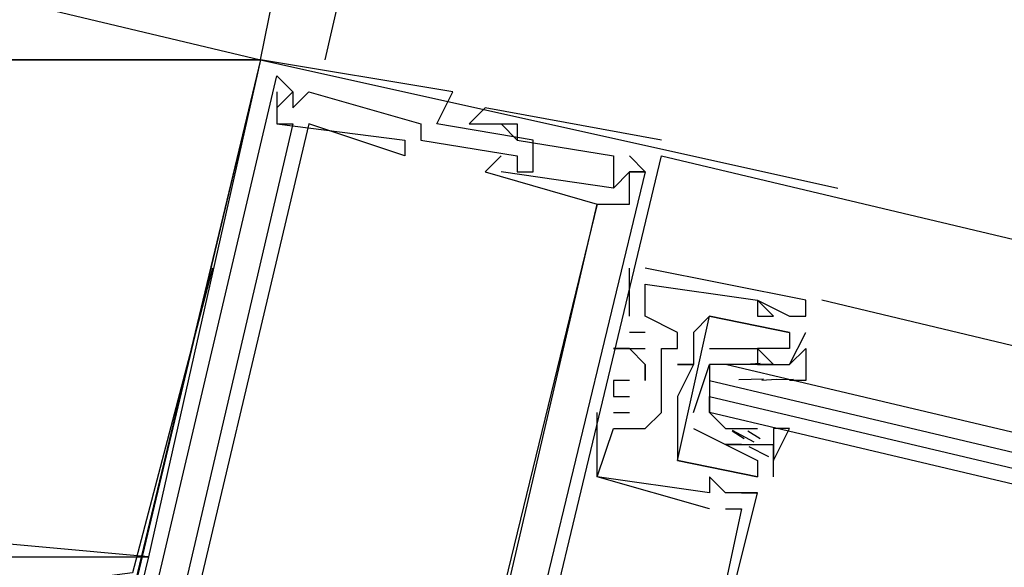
# Model space of a CAD drawing. Header units: feet. Extents: x -79 to 198, y -22 to 181.
# Tile 32 of 256: x 77.373 to 78.192, y 17.809 to 18.264. Entities that reach past the tile are written whole.
import ezdxf

# ---------------------------------------------------------------- set-up
doc = ezdxf.new("R2010")
doc.units = ezdxf.units.FT
doc.layers.add('A-LINEA', color=7, linetype='CONTINUOUS')
doc.layers.add('A-MURO-CONCRETO', color=8, linetype='CONTINUOUS')

msp = doc.modelspace()

# ---------------------------------------------------------------- linework, layer by layer
at = {"layer": 'A-LINEA'}
for p, q in [((77.6667, 18.4044), (77.6267, 18.2311)), ((77.5733, 18.2311), (77.6, 18.3644)), ((77.5733, 18.2311), (78.0533, 18.1244)), ((77.5733, 18.2311), (77.5733, 18.2311)), ((77.5733, 18.2311), (77.5733, 18.2311)), ((77.5733, 18.2311), (77.5733, 18.2311)), ((77.5867, 18.2178), (77.5867, 18.2178)), ((77.5867, 18.2178), (77.5867, 18.2178)), ((77.5867, 18.2178), (77.5867, 18.2178)), ((77.5867, 18.2178), (77.5867, 18.2178)), ((77.5867, 18.2178), (77.5867, 18.2178)), ((77.5867, 18.2178), (77.5867, 18.2178)), ((77.5867, 18.2044), (77.5867, 18.2044)), ((77.5867, 18.2044), (77.5867, 18.2044)), ((77.5867, 18.2044), (77.5867, 18.2044)), ((77.6, 18.2044), (77.6, 18.2044)), ((77.6, 18.2044), (77.6, 18.2044)), ((77.6, 18.2044), (77.6, 18.2044)), ((77.6, 18.2044), (77.6, 18.2044)), ((77.6, 18.2044), (77.6, 18.2044)), ((77.6, 18.2044), (77.6, 18.2044)), ((77.6133, 18.2044), (77.6133, 18.2044)), ((77.6133, 18.2044), (77.6133, 18.2044)), ((77.6133, 18.2044), (77.6133, 18.2044)), ((77.7333, 18.2044), (77.7333, 18.2044)), ((77.7333, 18.2044), (77.7333, 18.2044)), ((77.7333, 18.2044), (77.7333, 18.2044)), ((77.5867, 18.1911), (77.5867, 18.1911)), ((77.5867, 18.1911), (77.5867, 18.1911)), ((77.5867, 18.1911), (77.5867, 18.1911)), ((77.6, 18.1911), (77.6, 18.1911)), ((77.6, 18.1911), (77.6, 18.1911)), ((77.6, 18.1911), (77.6, 18.1911)), ((77.76, 18.1911), (77.76, 18.1911)), ((77.76, 18.1911), (77.76, 18.1911)), ((77.76, 18.1911), (77.76, 18.1911)), ((77.5867, 18.1778), (77.5867, 18.1778)), ((77.5867, 18.1778), (77.5867, 18.1778)), ((77.5867, 18.1778), (77.5867, 18.1778)), ((77.5867, 18.1778), (77.5867, 18.1778)), ((77.5867, 18.1778), (77.5867, 18.1778)), ((77.5867, 18.1778), (77.5867, 18.1778)), ((77.6, 18.1778), (77.6, 18.1778)), ((77.6, 18.1778), (77.6, 18.1778)), ((77.6, 18.1778), (77.6, 18.1778)), ((77.6133, 18.1778), (77.6133, 18.1778)), ((77.6133, 18.1778), (77.6133, 18.1778)), ((77.6133, 18.1778), (77.6133, 18.1778)), ((77.7067, 18.1778), (77.7067, 18.1778)), ((77.7067, 18.1778), (77.7067, 18.1778)), ((77.7067, 18.1778), (77.7067, 18.1778)), ((77.72, 18.1778), (77.72, 18.1778)), ((77.72, 18.1778), (77.72, 18.1778)), ((77.72, 18.1778), (77.72, 18.1778)), ((77.7467, 18.1778), (77.7467, 18.1778)), ((77.7467, 18.1778), (77.7467, 18.1778)), ((77.7467, 18.1778), (77.7467, 18.1778)), ((77.76, 18.1778), (77.76, 18.1778)), ((77.76, 18.1778), (77.76, 18.1778)), ((77.76, 18.1778), (77.76, 18.1778)), ((77.7733, 18.1778), (77.7733, 18.1778)), ((77.7733, 18.1778), (77.7733, 18.1778)), ((77.7733, 18.1778), (77.7733, 18.1778)), ((77.7867, 18.1778), (77.7867, 18.1778)), ((77.7867, 18.1778), (77.7867, 18.1778)), ((77.7867, 18.1778), (77.7867, 18.1778)), ((77.6933, 18.1644), (77.6933, 18.1644)), ((77.6933, 18.1644), (77.6933, 18.1644)), ((77.6933, 18.1644), (77.6933, 18.1644)), ((77.7067, 18.1644), (77.7067, 18.1644)), ((77.7067, 18.1644), (77.7067, 18.1644)), ((77.7067, 18.1644), (77.7067, 18.1644)), ((77.7867, 18.1644), (77.7867, 18.1644)), ((77.7867, 18.1644), (77.7867, 18.1644)), ((77.7867, 18.1644), (77.7867, 18.1644)), ((77.7867, 18.1644), (77.7867, 18.1644)), ((77.7867, 18.1644), (77.7867, 18.1644)), ((77.7867, 18.1644), (77.7867, 18.1644)), ((77.8, 18.1644), (77.8, 18.1644)), ((77.8, 18.1644), (77.8, 18.1644)), ((77.8, 18.1644), (77.8, 18.1644)), ((77.9067, 18.1644), (77.9067, 18.1644)), ((77.9067, 18.1644), (77.9067, 18.1644)), ((77.9067, 18.1644), (77.9067, 18.1644)), ((77.6933, 18.1511), (77.6933, 18.1511)), ((77.6933, 18.1511), (77.6933, 18.1511)), ((77.6933, 18.1511), (77.6933, 18.1511)), ((77.7733, 18.1511), (77.7733, 18.1511)), ((77.7733, 18.1511), (77.7733, 18.1511)), ((77.7733, 18.1511), (77.7733, 18.1511)), ((77.7867, 18.1511), (77.7867, 18.1511)), ((77.7867, 18.1511), (77.7867, 18.1511)), ((77.7867, 18.1511), (77.7867, 18.1511)), ((77.8667, 18.1511), (77.8667, 18.1511)), ((77.8667, 18.1511), (77.8667, 18.1511)), ((77.8667, 18.1511), (77.8667, 18.1511)), ((77.88, 18.1511), (77.8933, 18.1378)), ((77.88, 18.1511), (77.88, 18.1511)), ((77.88, 18.1511), (77.8933, 18.1378)), ((77.88, 18.1511), (77.88, 18.1511)), ((77.88, 18.1511), (77.8933, 18.1378)), ((77.88, 18.1511), (77.88, 18.1511)), ((77.9067, 18.1511), (77.9067, 18.1511)), ((77.9067, 18.1511), (77.9067, 18.1511)), ((77.9067, 18.1511), (85.0133, 16.4711)), ((77.9067, 18.1511), (77.9067, 18.1511)), ((77.76, 18.1378), (77.76, 18.1378)), ((77.76, 18.1378), (77.76, 18.1378)), ((77.76, 18.1378), (77.76, 18.1378)), ((77.7733, 18.1378), (77.7733, 18.1378)), ((77.7733, 18.1378), (77.7733, 18.1378)), ((77.7733, 18.1378), (77.7733, 18.1378)), ((77.7867, 18.1378), (77.7867, 18.1378)), ((77.8933, 18.1378), (77.7867, 17.6978)), ((77.7867, 18.1378), (77.7867, 18.1378)), ((77.8933, 18.1378), (77.7867, 17.6978)), ((77.7867, 18.1378), (77.7867, 18.1378)), ((77.8933, 18.1378), (77.7867, 17.6978)), ((77.8, 18.1378), (77.8, 18.1378)), ((77.8, 18.1378), (77.8, 18.1378)), ((77.8, 18.1378), (77.8, 18.1378)), ((77.88, 18.1378), (77.88, 18.1378)), ((77.88, 18.1378), (77.88, 18.1378)), ((77.88, 18.1378), (77.88, 18.1378)), ((77.88, 18.1378), (77.88, 18.1378)), ((77.88, 18.1378), (77.88, 18.1378)), ((77.88, 18.1378), (77.88, 18.1378)), ((77.88, 18.1378), (77.88, 18.1378)), ((77.88, 18.1378), (77.88, 18.1378)), ((77.88, 18.1378), (77.88, 18.1378)), ((77.8933, 18.1378), (77.8933, 18.1378)), ((77.8933, 18.1378), (77.8933, 18.1378)), ((77.8933, 18.1378), (77.8933, 18.1378)), ((77.8667, 18.1244), (77.8667, 18.1244)), ((77.8667, 18.1244), (77.8667, 18.1244)), ((77.8667, 18.1244), (77.8667, 18.1244)), ((77.8667, 18.1244), (77.8667, 18.1244)), ((77.8667, 18.1244), (77.8667, 18.1244)), ((77.8667, 18.1244), (77.8667, 18.1244)), ((77.8533, 18.1111), (77.8533, 18.1111)), ((77.8533, 18.1111), (77.8533, 18.1111)), ((77.8533, 18.1111), (77.8533, 18.1111)), ((77.8533, 18.1111), (77.8533, 18.1111)), ((77.8533, 18.1111), (77.8533, 18.1111)), ((77.8533, 18.1111), (77.8533, 18.1111)), ((77.88, 18.1111), (77.88, 18.1111)), ((77.88, 18.1111), (77.88, 18.1111)), ((77.88, 18.1111), (77.88, 18.1111)), ((77.88, 18.0578), (77.88, 18.0578)), ((77.88, 18.0578), (77.88, 18.0578)), ((77.88, 18.0578), (77.88, 18.0578)), ((77.8933, 18.0578), (77.8933, 18.0578)), ((77.8933, 18.0578), (77.8933, 18.0578)), ((77.8933, 18.0578), (77.8933, 18.0578)), ((77.8933, 18.0444), (77.8933, 18.0444)), ((77.8933, 18.0444), (77.8933, 18.0444)), ((77.8933, 18.0444), (77.8933, 18.0444)), ((77.8933, 18.0444), (77.8933, 18.0444)), ((77.8933, 18.0444), (77.8933, 18.0444)), ((77.8933, 18.0444), (77.8933, 18.0444)), ((77.9867, 18.0311), (77.9867, 18.0311)), ((77.9867, 18.0311), (77.9867, 18.0311)), ((77.9867, 18.0311), (77.9867, 18.0311)), ((77.9867, 18.0311), (77.9867, 18.0311)), ((77.9867, 18.0311), (77.9867, 18.0311)), ((77.9867, 18.0311), (77.9867, 18.0311)), ((78.0267, 18.0311), (78.0267, 18.0311)), ((78.0267, 18.0311), (78.0267, 18.0311)), ((78.0267, 18.0311), (78.0267, 18.0311)), ((79.6667, 17.6444), (78.04, 18.0311)), ((77.88, 18.0178), (77.88, 18.0178)), ((77.88, 18.0178), (77.88, 18.0178)), ((77.88, 18.0178), (77.88, 18.0178)), ((77.8933, 18.0178), (77.8933, 18.0178)), ((77.8933, 18.0178), (77.8933, 18.0178)), ((77.8933, 18.0178), (77.8933, 18.0178)), ((77.9467, 18.0178), (77.9467, 18.0178)), ((77.9467, 18.0178), (77.9467, 18.0178)), ((77.9467, 18.0178), (77.9467, 18.0178)), ((77.9467, 18.0178), (77.9467, 18.0178)), ((77.9867, 18.0178), (77.9867, 18.0178)), ((77.9867, 18.0178), (77.9867, 18.0178)), ((77.9867, 18.0178), (77.9867, 18.0178)), ((78, 18.0178), (78, 18.0178)), ((78, 18.0178), (78, 18.0178)), ((78, 18.0178), (78, 18.0178)), ((78.0133, 18.0178), (78.0133, 18.0178)), ((78.0133, 18.0178), (78.0133, 18.0178)), ((78.0133, 18.0178), (78.0133, 18.0178)), ((78.0267, 18.0178), (78.0267, 18.0178)), ((78.0267, 18.0178), (78.0267, 18.0178)), ((78.0267, 18.0178), (78.0267, 18.0178)), ((77.8933, 18.0044), (77.88, 18.0044)), ((77.88, 18.0044), (77.88, 18.0044)), ((77.8933, 18.0044), (77.88, 18.0044)), ((77.88, 18.0044), (77.88, 18.0044)), ((77.8933, 18.0044), (77.88, 18.0044)), ((77.88, 18.0044), (77.88, 18.0044)), ((77.8933, 18.0044), (77.8933, 18.0044)), ((77.8933, 18.0044), (77.8933, 18.0044)), ((77.8933, 18.0044), (77.8933, 18.0044)), ((77.92, 18.0044), (77.92, 18.0044)), ((77.92, 18.0044), (77.92, 18.0044)), ((77.92, 18.0044), (77.92, 18.0044)), ((77.9333, 18.0044), (77.9333, 18.0044)), ((77.9333, 18.0044), (77.9333, 18.0044)), ((78.0133, 17.9778), (78.0267, 18.0044)), ((78.0133, 18.0044), (78.0133, 18.0044)), ((78.0133, 18.0044), (78.0133, 18.0044)), ((78.0133, 17.9778), (78.0267, 18.0044)), ((78.0133, 18.0044), (78.0133, 18.0044)), ((78.0133, 18.0044), (78.0133, 18.0044)), ((78.0267, 18.0044), (78.0267, 18.0044)), ((78.0267, 18.0044), (78.0267, 18.0044)), ((77.8667, 17.9911), (77.8667, 17.9911)), ((77.8667, 17.9911), (77.8667, 17.9911)), ((77.8667, 17.9911), (77.8667, 17.9911)), ((77.88, 17.9911), (77.88, 17.9911)), ((77.88, 17.9911), (77.88, 17.9911)), ((77.88, 17.9911), (77.88, 17.9911)), ((77.8933, 17.9911), (77.8933, 17.9911)), ((77.8933, 17.9911), (77.8933, 17.9911)), ((77.8933, 17.9911), (77.8933, 17.9911)), ((77.9067, 17.9911), (77.9067, 17.9911)), ((77.9067, 17.9911), (77.9067, 17.9911)), ((77.9067, 17.9911), (77.9067, 17.9911)), ((77.92, 17.9911), (77.92, 17.9911)), ((77.92, 17.9911), (77.92, 17.9911)), ((77.92, 17.9911), (77.92, 17.9911)), ((77.9733, 17.9911), (77.9733, 17.9911)), ((77.9733, 17.9911), (77.9733, 17.9911)), ((77.9733, 17.9911), (77.9733, 17.9911)), ((77.9733, 17.9911), (77.9733, 17.9911)), ((77.9867, 17.9911), (77.9867, 17.9911)), ((77.9867, 17.9911), (77.9867, 17.9911)), ((77.9867, 17.9911), (77.9867, 17.9911)), ((77.9867, 17.9911), (77.9867, 17.9911)), ((78.0133, 17.9911), (78.0133, 17.9911)), ((78.0133, 17.9911), (78.0133, 17.9911)), ((77.8933, 17.9778), (77.8933, 17.9778)), ((77.8933, 17.9778), (77.8933, 17.9778)), ((77.8933, 17.9778), (77.8933, 17.9778)), ((77.92, 17.9778), (77.92, 17.9778)), ((77.92, 17.9778), (77.92, 17.9778)), ((77.9333, 17.9778), (77.9333, 17.9778)), ((77.9333, 17.9778), (77.9333, 17.9778)), ((77.9333, 17.9378), (77.9467, 17.9778)), ((77.9333, 17.9778), (77.9333, 17.9778)), ((77.9333, 17.9778), (77.9333, 17.9778)), ((77.9733, 17.9778), (77.9733, 17.9778)), ((77.9769, 17.9779), (77.9887, 17.9789)), ((77.9867, 17.9778), (77.9867, 17.9778)), ((77.9867, 17.9778), (77.9867, 17.9778)), ((78, 17.9778), (77.9867, 17.9778)), ((77.9867, 17.9778), (77.9867, 17.9778)), ((78, 17.9778), (78, 17.9778)), ((78, 17.9778), (78, 17.9778)), ((78.0133, 17.9778), (78.0133, 17.9778)), ((78.0133, 17.9778), (78.0133, 17.9778)), ((77.8667, 17.9644), (77.8667, 17.9644)), ((77.8667, 17.9644), (77.8667, 17.9644)), ((77.8667, 17.9644), (77.8667, 17.9644)), ((77.88, 17.9644), (77.88, 17.9644)), ((77.88, 17.9644), (77.88, 17.9644)), ((77.88, 17.9644), (77.88, 17.9644)), ((77.8933, 17.9644), (77.8933, 17.9644)), ((77.8933, 17.9644), (77.8933, 17.9644)), ((77.8933, 17.9644), (77.8933, 17.9644)), ((77.9067, 17.9644), (77.9067, 17.9644)), ((77.9067, 17.9644), (77.9067, 17.9644)), ((77.9067, 17.9644), (77.9067, 17.9644)), ((77.9467, 17.9644), (77.9467, 17.9511)), ((77.9711, 17.9653), (77.9915, 17.9659)), ((77.9902, 17.9646), (78.0021, 17.9656)), ((77.9982, 17.9652), (78.0165, 17.9655)), ((77.8667, 17.9511), (77.8667, 17.9511)), ((77.8667, 17.9511), (77.8667, 17.9511)), ((77.8667, 17.9511), (77.8667, 17.9511)), ((77.88, 17.9511), (77.88, 17.9511)), ((77.88, 17.9511), (77.88, 17.9511)), ((77.88, 17.9511), (77.88, 17.9511)), ((77.92, 17.9511), (77.92, 17.9511)), ((77.92, 17.9511), (77.92, 17.9511)), ((77.8533, 17.9378), (77.8533, 17.9378)), ((77.8533, 17.9378), (77.8533, 17.9378)), ((77.8533, 17.9378), (77.8533, 17.9378)), ((77.8667, 17.9378), (77.8667, 17.9378)), ((77.8667, 17.9378), (77.8667, 17.9378)), ((77.8667, 17.9378), (77.8667, 17.9378)), ((77.88, 17.9378), (77.88, 17.9378)), ((77.88, 17.9378), (77.88, 17.9378)), ((77.88, 17.9378), (77.88, 17.9378)), ((77.9067, 17.9378), (77.9067, 17.9378)), ((77.9067, 17.9378), (77.9067, 17.9378)), ((77.9067, 17.9378), (77.9067, 17.9378)), ((77.92, 17.9378), (77.92, 17.9378)), ((77.92, 17.9378), (77.92, 17.9378)), ((77.9467, 17.9378), (77.9467, 17.9378)), ((77.8667, 17.9244), (77.8667, 17.9244)), ((77.8667, 17.9244), (77.8667, 17.9244)), ((77.8667, 17.9244), (77.8667, 17.9244)), ((77.8667, 17.9244), (77.8667, 17.9244)), ((77.8667, 17.9244), (77.8667, 17.9244)), ((77.8667, 17.9244), (77.8667, 17.9244)), ((77.8933, 17.9244), (77.8933, 17.9244)), ((77.8933, 17.9244), (77.8933, 17.9244)), ((77.8933, 17.9244), (77.8933, 17.9244)), ((77.92, 17.9244), (77.92, 17.9244)), ((77.92, 17.9244), (77.92, 17.9244)), ((77.96, 17.9244), (77.96, 17.9244)), ((77.9756, 17.916), (77.9654, 17.9222)), ((77.9838, 17.9131), (77.9658, 17.9227)), ((77.9733, 17.9244), (77.9867, 17.9244)), ((77.9733, 17.9244), (77.9733, 17.9244)), ((77.9889, 17.916), (77.9787, 17.9222)), ((77.96, 17.9111), (77.96, 17.9111)), ((77.96, 17.9111), (77.96, 17.9111)), ((77.9733, 17.9111), (77.9733, 17.9111)), ((77.9733, 17.9111), (77.9733, 17.9111)), ((77.9959, 17.9008), (77.9797, 17.9093)), ((77.9867, 17.9111), (77.9867, 17.9111)), ((77.9867, 17.9111), (77.9867, 17.9111)), ((78, 17.8844), (78, 17.9111)), ((78, 17.9111), (78, 17.9111)), ((78, 17.8844), (78, 17.9111)), ((78, 17.9111), (78, 17.9111)), ((77.92, 17.8978), (77.92, 17.8978)), ((77.92, 17.8978), (77.92, 17.8978)), ((77.9867, 17.8978), (77.9867, 17.8978)), ((77.9867, 17.8978), (77.9867, 17.8978)), ((77.8533, 17.8844), (77.8533, 17.8844)), ((77.8533, 17.8844), (77.8533, 17.8844)), ((77.8533, 17.8844), (77.8533, 17.8844)), ((77.8533, 17.8844), (77.8533, 17.8844)), ((77.8533, 17.8844), (77.8533, 17.8844)), ((77.8533, 17.8844), (77.8533, 17.8844)), ((77.9467, 17.8844), (77.9467, 17.8844)), ((77.9467, 17.8844), (77.9467, 17.8844)), ((77.9467, 17.8844), (77.9467, 17.8844)), ((77.9867, 17.8844), (77.9867, 17.8844)), ((77.9867, 17.8844), (77.9867, 17.8844)), ((77.9867, 17.8844), (77.9867, 17.8844)), ((77.9867, 17.8844), (77.9867, 17.8844)), ((78, 17.8844), (78, 17.8844)), ((78, 17.8844), (78, 17.8844)), ((77.9467, 17.8711), (77.9467, 17.8711)), ((77.9467, 17.8711), (77.9467, 17.8711)), ((77.9467, 17.8711), (77.9467, 17.8711)), ((77.9467, 17.8711), (77.9467, 17.8711)), ((77.9467, 17.8711), (77.9467, 17.8711)), ((77.9467, 17.8711), (77.9467, 17.8711)), ((77.96, 17.8711), (77.96, 17.8711)), ((77.96, 17.8711), (77.96, 17.8711)), ((77.96, 17.8711), (77.96, 17.8711)), ((77.9733, 17.8711), (77.9733, 17.8711)), ((77.9733, 17.8711), (77.9733, 17.8711)), ((77.9733, 17.8711), (77.9733, 17.8711)), ((77.9733, 17.8711), (77.9733, 17.8711)), ((77.9733, 17.8711), (77.9733, 17.8711)), ((77.9733, 17.8711), (77.9733, 17.8711)), ((77.9867, 17.8711), (77.9867, 17.8711)), ((77.9867, 17.8711), (77.9867, 17.8711)), ((77.9867, 17.8711), (77.9867, 17.8711)), ((77.9867, 17.8711), (77.9867, 17.8711)), ((77.9867, 17.8711), (77.9867, 17.8711)), ((77.9867, 17.8711), (77.9867, 17.8711)), ((77.9467, 17.8578), (77.9467, 17.8578)), ((77.9467, 17.8578), (77.9467, 17.8578)), ((77.9467, 17.8578), (77.9467, 17.8578)), ((77.96, 17.8578), (77.96, 17.8578)), ((77.96, 17.8578), (77.96, 17.8578)), ((77.96, 17.8578), (77.96, 17.8578)), ((77.9733, 17.8578), (77.9733, 17.8578)), ((77.9733, 17.8578), (77.9733, 17.8578)), ((77.9733, 17.8578), (77.9733, 17.8578))]:
    msp.add_line(p, q, dxfattribs=at)
for points in [[(77.5733, 18.2311), (77.2267, 16.7778), (72.8533, 17.8178), (73.2, 19.2711), (77.5733, 18.2311)], [(77.5067, 17.7511), (77.5067, 17.7644), (77.4933, 17.7644), (77.48, 17.7644), (77.5867, 18.2178), (77.6, 18.2044), (77.6, 18.1911), (77.6133, 18.2044), (77.7067, 18.1778), (77.7067, 18.1644), (77.7867, 18.1511), (77.7867, 18.1378), (77.8, 18.1378), (77.8, 18.1644), (77.72, 18.1778), (77.7333, 18.2044), (77.5733, 18.2311), (77.4133, 17.5644), (77.4267, 17.5511)], [(77.5067, 17.7511), (77.5067, 17.7644), (77.4933, 17.7644), (77.48, 17.7644), (77.5867, 18.2178), (77.6, 18.2044), (77.6, 18.1911), (77.6133, 18.2044), (77.7067, 18.1778), (77.7067, 18.1644), (77.7867, 18.1511), (77.7867, 18.1378), (77.8, 18.1378), (77.8, 18.1644), (77.72, 18.1778), (77.7333, 18.2044), (77.5733, 18.2311), (77.4133, 17.5644), (77.4267, 17.5511)], [(77.5067, 17.7511), (77.5067, 17.7644), (77.4933, 17.7644), (77.48, 17.7644), (77.5867, 18.2178), (77.6, 18.2044), (77.6, 18.1911), (77.6133, 18.2044), (77.7067, 18.1778), (77.7067, 18.1644), (77.7867, 18.1511), (77.7867, 18.1378), (77.8, 18.1378), (77.8, 18.1644), (77.72, 18.1778), (77.7333, 18.2044), (77.5733, 18.2311), (77.4133, 17.5644), (77.4267, 17.5511)], [(77.5867, 18.1911), (77.6, 18.2044), (77.5867, 18.2178)], [(77.5867, 18.1911), (77.6, 18.2044), (77.5867, 18.2178)], [(77.5867, 18.1911), (77.6, 18.2044), (77.5867, 18.2178)], [(77.5867, 18.2044), (77.5867, 18.1778), (77.6, 18.1778), (77.5067, 17.7778), (77.4933, 17.7778), (77.4933, 17.7644), (77.5067, 17.7644), (77.48, 17.6711)], [(77.5867, 18.2044), (77.5867, 18.1778), (77.6, 18.1778), (77.5067, 17.7778), (77.4933, 17.7778), (77.4933, 17.7644), (77.5067, 17.7644), (77.48, 17.6711)], [(77.5867, 18.2044), (77.5867, 18.1778), (77.6, 18.1778), (77.5067, 17.7778), (77.4933, 17.7778), (77.4933, 17.7644), (77.5067, 17.7644), (77.48, 17.6711)], [(77.9067, 18.1644), (77.76, 18.1911), (77.7467, 18.1778), (77.76, 18.1778), (77.7867, 18.1778), (77.7867, 18.1644), (77.7733, 18.1778)], [(77.9067, 18.1644), (77.76, 18.1911), (77.7467, 18.1778), (77.76, 18.1778), (77.7867, 18.1778), (77.7867, 18.1644), (77.7733, 18.1778)], [(77.9067, 18.1644), (77.76, 18.1911), (77.7467, 18.1778), (77.76, 18.1778), (77.7867, 18.1778), (77.7867, 18.1644), (77.7733, 18.1778)], [(77.5867, 18.1778), (77.6933, 18.1644), (77.6933, 18.1511), (77.6133, 18.1778), (77.4933, 17.6711), (77.5733, 17.6578), (77.5733, 17.6578)], [(77.5867, 18.1778), (77.6933, 18.1644), (77.6933, 18.1511), (77.6133, 18.1778), (77.4933, 17.6711), (77.5733, 17.6578), (77.5733, 17.6578)], [(77.5867, 18.1778), (77.6933, 18.1644), (77.6933, 18.1511), (77.6133, 18.1778), (77.4933, 17.6711), (77.5733, 17.6578), (77.5733, 17.6578)], [(77.7867, 18.1644), (77.8667, 18.1511), (77.8667, 18.1244), (77.88, 18.1378)], [(77.7867, 18.1644), (77.8667, 18.1511), (77.8667, 18.1244), (77.88, 18.1378)], [(77.7867, 18.1644), (77.8667, 18.1511), (77.8667, 18.1244), (77.88, 18.1378)], [(77.7733, 18.1511), (77.76, 18.1378), (77.8533, 18.1111), (77.7333, 17.6178), (77.64, 17.6444)], [(77.7733, 18.1511), (77.76, 18.1378), (77.8533, 18.1111), (77.7333, 17.6178), (77.64, 17.6444)], [(77.7733, 18.1511), (77.76, 18.1378), (77.8533, 18.1111), (77.7333, 17.6178), (77.64, 17.6444)], [(77.7467, 17.4978), (77.7467, 17.4844), (77.9067, 18.1511)], [(77.7467, 17.4978), (77.7467, 17.4844), (77.9067, 18.1511)], [(77.7467, 17.4978), (77.7467, 17.4844), (77.9067, 18.1511)], [(77.7333, 17.6178), (77.76, 17.7111), (77.7733, 17.6978), (77.7733, 17.7111), (77.76, 17.7111), (77.8533, 18.1111), (77.88, 18.1111), (77.88, 18.1378), (77.8933, 18.1378), (77.88, 18.1378), (77.8667, 18.1244), (77.7733, 18.1378)], [(77.7333, 17.6178), (77.76, 17.7111), (77.7733, 17.6978), (77.7733, 17.7111), (77.76, 17.7111), (77.8533, 18.1111), (77.88, 18.1111), (77.88, 18.1378), (77.8933, 18.1378), (77.88, 18.1378), (77.8667, 18.1244), (77.7733, 18.1378)], [(77.7333, 17.6178), (77.76, 17.7111), (77.7733, 17.6978), (77.7733, 17.7111), (77.76, 17.7111), (77.8533, 18.1111), (77.88, 18.1111), (77.88, 18.1378), (77.8933, 18.1378), (77.88, 18.1378), (77.8667, 18.1244), (77.7733, 18.1378)], [(77.5333, 18.0578), (77.4667, 17.8044), (76.8533, 17.7244)], [(77.9333, 17.6578), (77.9867, 17.8711), (77.9733, 17.8711), (77.9867, 17.8711), (77.9733, 17.8711), (77.96, 17.8711), (77.9467, 17.8844), (77.9467, 17.8711), (77.8533, 17.8844), (77.8667, 17.9244), (77.8933, 17.9244), (77.9067, 17.9378), (77.9067, 17.9644), (77.9067, 17.9911), (77.92, 17.9911), (77.92, 18.0044), (77.8933, 18.0178), (77.8933, 18.0444), (77.9867, 18.0311), (77.9867, 18.0178), (78, 18.0178), (77.9867, 18.0311), (78.0133, 18.0178), (78.0267, 18.0178), (78.0267, 18.0311), (77.8933, 18.0578)], [(77.9333, 17.6578), (77.9867, 17.8711), (77.9733, 17.8711), (77.9867, 17.8711), (77.9733, 17.8711), (77.96, 17.8711), (77.9467, 17.8844), (77.9467, 17.8711), (77.8533, 17.8844), (77.8667, 17.9244), (77.8933, 17.9244), (77.9067, 17.9378), (77.9067, 17.9644), (77.9067, 17.9911), (77.92, 17.9911), (77.92, 18.0044), (77.8933, 18.0178), (77.8933, 18.0444), (77.9867, 18.0311), (77.9867, 18.0178), (78, 18.0178), (77.9867, 18.0311), (78.0133, 18.0178), (78.0267, 18.0178), (78.0267, 18.0311), (77.8933, 18.0578)], [(77.9333, 17.6578), (77.9867, 17.8711), (77.9733, 17.8711), (77.9867, 17.8711), (77.9733, 17.8711), (77.96, 17.8711), (77.9467, 17.8844), (77.9467, 17.8711), (77.8533, 17.8844), (77.8667, 17.9244), (77.8933, 17.9244), (77.9067, 17.9378), (77.9067, 17.9644), (77.9067, 17.9911), (77.92, 17.9911), (77.92, 18.0044), (77.8933, 18.0178), (77.8933, 18.0444), (77.9867, 18.0311), (77.9867, 18.0178), (78, 18.0178), (77.9867, 18.0311), (78.0133, 18.0178), (78.0267, 18.0178), (78.0267, 18.0311), (77.8933, 18.0578)], [(77.88, 18.0178), (77.88, 18.0178), (77.88, 18.0578)], [(77.88, 18.0178), (77.88, 18.0178), (77.88, 18.0578)], [(77.88, 18.0178), (77.88, 18.0178), (77.88, 18.0578)], [(77.92, 17.8978), (77.9467, 18.0178), (78.0133, 18.0044), (78.0133, 17.9911), (77.9867, 17.9911)], [(78.0133, 18.0044), (77.9467, 18.0178), (77.9333, 18.0044), (77.9333, 17.9778), (77.92, 17.9778), (77.9333, 17.9778), (77.92, 17.9511), (77.92, 17.9378), (77.92, 17.9244), (77.92, 17.8978), (77.9867, 17.8844)], [(77.92, 17.8978), (77.9467, 18.0178), (78.0133, 18.0044), (78.0133, 17.9911), (77.9867, 17.9911)], [(78.0133, 18.0044), (77.9467, 18.0178), (77.9333, 18.0044), (77.9333, 17.9778), (77.92, 17.9778), (77.9333, 17.9778), (77.92, 17.9511), (77.92, 17.9378), (77.92, 17.9244), (77.92, 17.8978), (77.9867, 17.8844)], [(77.8933, 17.9778), (77.88, 17.9911), (77.8667, 17.9911), (77.8933, 17.9911), (77.8933, 17.9911)], [(77.8933, 17.9778), (77.88, 17.9911), (77.8667, 17.9911), (77.8933, 17.9911), (77.8933, 17.9911)], [(77.8933, 17.9778), (77.88, 17.9911), (77.8667, 17.9911), (77.8933, 17.9911), (77.8933, 17.9911)], [(77.9467, 17.9911), (77.9733, 17.9911), (77.9867, 17.9911), (78, 17.9778), (78.0133, 17.9778), (78.0267, 17.9911), (78.0267, 17.9644), (78.0133, 17.9644)], [(77.9867, 17.9911), (77.9867, 17.9778), (78, 17.9778), (78, 17.9778)], [(77.9867, 17.9911), (77.9867, 17.9778), (78, 17.9778), (78, 17.9778)], [(77.8933, 17.9644), (77.8933, 17.9778), (77.8933, 17.9644), (77.8933, 17.9778), (77.8933, 17.9644)], [(77.8933, 17.9644), (77.8933, 17.9778), (77.8933, 17.9644), (77.8933, 17.9778), (77.8933, 17.9644)], [(77.8933, 17.9644), (77.8933, 17.9778), (77.8933, 17.9644), (77.8933, 17.9778), (77.8933, 17.9644)], [(77.9867, 17.9778), (77.9733, 17.9778), (77.9467, 17.9778), (77.9467, 17.9378), (77.96, 17.9244), (77.9733, 17.9244)], [(79.6533, 17.5778), (77.96, 17.9778), (77.9467, 17.9778), (77.9467, 17.9644), (79.64, 17.5644)], [(77.88, 17.9644), (77.8667, 17.9644), (77.8667, 17.9511), (77.88, 17.9511)], [(77.88, 17.9644), (77.8667, 17.9644), (77.8667, 17.9511), (77.88, 17.9511)], [(77.88, 17.9644), (77.8667, 17.9644), (77.8667, 17.9511), (77.88, 17.9511)], [(79.64, 17.5378), (77.9467, 17.9378), (77.9467, 17.9511), (79.64, 17.5511)], [(77.9467, 17.8578), (77.8533, 17.8844), (77.8533, 17.8844), (77.8533, 17.9378)], [(77.9467, 17.8578), (77.8533, 17.8844), (77.8533, 17.8844), (77.8533, 17.9378)], [(77.9467, 17.8578), (77.8533, 17.8844), (77.8533, 17.8844), (77.8533, 17.9378)], [(77.8667, 17.9378), (77.88, 17.9378), (77.88, 17.9378)], [(77.8667, 17.9378), (77.88, 17.9378), (77.88, 17.9378)], [(77.8667, 17.9378), (77.88, 17.9378), (77.88, 17.9378)], [(77.9333, 17.9244), (77.96, 17.9111), (77.9733, 17.9111), (77.9867, 17.9111), (78, 17.9111), (78, 17.8978), (78.0133, 17.9244), (78, 17.9244), (78, 17.9111)], [(77.9733, 17.9111), (77.96, 17.9111), (77.9867, 17.8978), (77.9867, 17.8844), (77.92, 17.8978)], [(77.9733, 17.9111), (77.96, 17.9111), (77.9867, 17.8978), (77.9867, 17.8844), (77.92, 17.8978)], [(77.96, 17.8578), (77.9733, 17.8578), (77.9333, 17.6711), (77.8133, 17.6978), (77.8267, 17.7644)], [(77.96, 17.8578), (77.9733, 17.8578), (77.9333, 17.6711), (77.8133, 17.6978), (77.8267, 17.7644)], [(77.96, 17.8578), (77.9733, 17.8578), (77.9333, 17.6711), (77.8133, 17.6978), (77.8267, 17.7644)]]:
    msp.add_lwpolyline(points, dxfattribs=at)
at = {"layer": 'A-MURO-CONCRETO'}
for points in [[(73.2, 19.2711), (77.5733, 18.2311), (72.9467, 18.2311), (73.2, 19.2711), (73.2, 19.2711)], [(72.9467, 18.2311), (72.8533, 17.8178), (77.48, 17.8178), (72.9467, 18.2311)], [(72.9467, 18.2311), (77.5733, 18.2311), (77.48, 17.8178), (72.9467, 18.2311), (72.9467, 18.2311)], [(72.8533, 17.8178), (77.48, 17.8178), (77.2267, 16.7778), (72.8533, 17.8178), (72.8533, 17.8178)]]:
    msp.add_lwpolyline(points, dxfattribs=at)

doc.saveas('drawing.dxf')
